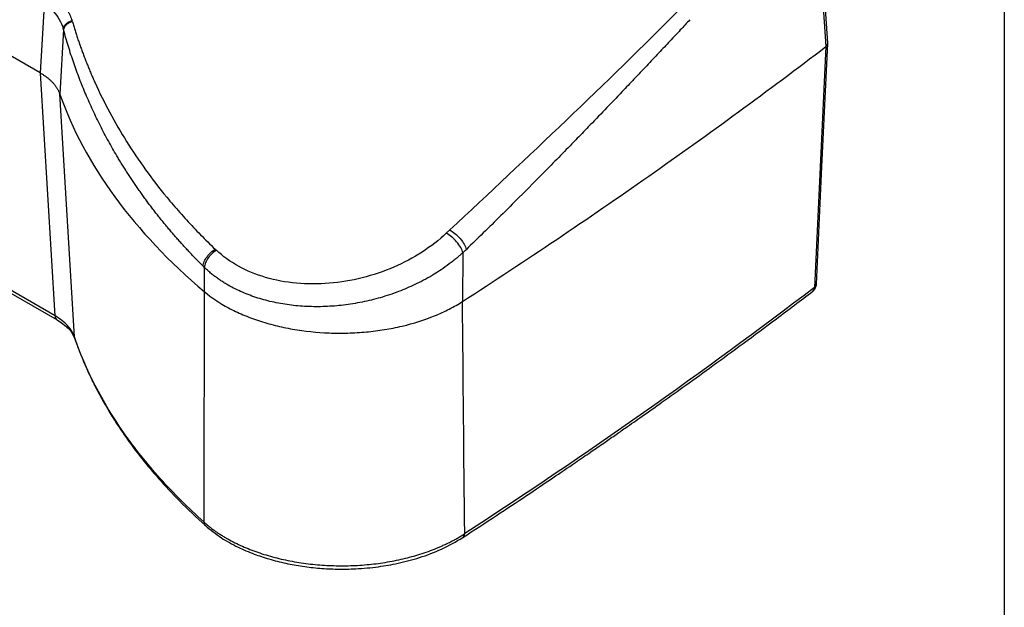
# Model space of a CAD drawing. Header units: millimetres. Extents: x 0 to 2235, y 0 to 1727.
# Tile 59 of 60: x 1956 to 2235, y 1148 to 1315. Entities that reach past the tile are written whole.
import ezdxf

# ---------------------------------------------------------------- set-up
doc = ezdxf.new("R2010")
doc.units = ezdxf.units.MM
doc.header["$LTSCALE"] = 2

msp = doc.modelspace()

# ---------------------------------------------------------------- linework, layer by layer
at = {"color": 7, "linetype": 'Continuous'}
msp.add_line((2235.2, 1727.2), (2235.2, 0), dxfattribs=at)
for p, q in [((1961.69, 1299.84), (1728.35, 1434.55)), ((2181.46, 1355.44), (2184.58, 1307.27)), ((1962.9, 1320.63), (1961.69, 1299.84)), ((1968.35, 1312.08), (1967.28, 1293.84)), ((2184.57, 1307.27), (2181.36, 1239)), ((1961.8, 1299.78), (1961.69, 1299.84)), ((1961.69, 1299.84), (1961.69, 1299.84)), ((1965.95, 1230.94), (1961.8, 1299.78)), ((1971.42, 1225.03), (1967.25, 1293.92)), ((1965.95, 1230.94), (1880.45, 1280.3)), ((1880.96, 1279.21), (1966.5, 1229.83)), ((2077.91, 1255.3), (2076.92, 1254.38)), ((2011.36, 1249.87), (2011.71, 1249.55)), ((2081.63, 1248.86), (2081.52, 1235.04)), ((2008.26, 1244.71), (2008.28, 1237.82)), ((1971.58, 1224.47), (1971.42, 1225.03))]:
    msp.add_line(p, q)
at = {"flags": 128}
for points in [[(2185.11, 1308.25), (2183.58, 1331.96), (2182, 1356.43)], [(2181.9, 1239.92), (2183.47, 1273.18), (2185.11, 1308.15)]]:
    msp.add_lwpolyline(points, dxfattribs=at)
for centre, radius, start, end in [((1967.23, 1230.89), 1.28, 177.5367, 234.5685), ((2009.56, 1172.57), 1.45, 180.7249, 226.7821), ((2080.82, 1169.2), 1.32, 306.445, 1.5204)]:
    msp.add_arc(centre, radius, start, end)
for points, knots in [([(1967.33, 1320.05), (1967.44, 1319.95), (1967.64, 1319.75), (1967.92, 1319.45), (1968.2, 1319.14), (1968.47, 1318.82), (1968.72, 1318.5), (1968.97, 1318.17), (1969.2, 1317.84), (1969.49, 1317.39), (1969.83, 1316.81), (1970.19, 1316.1), (1970.51, 1315.38), (1970.68, 1314.88), (1970.76, 1314.64)], [0, 0, 0, 0, 0.0624284, 0.1247668, 0.1870497, 0.2493118, 0.3115879, 0.3739126, 0.4363205, 0.498846, 0.6241229, 0.7492223, 0.8744221, 1, 1, 1, 1]), ([(1965.36, 1317.31), (1966.06, 1316.59), (1966.66, 1315.8), (1967.64, 1314.14), (1968.01, 1313.26), (1968.27, 1312.35)], [0, 0, 0, 0, 0.5, 0.5, 1, 1, 1, 1]), ([(2143.26, 1317.95), (2132.71, 1307.33), (2121.9, 1296.84), (2100.04, 1276), (2088.98, 1265.65), (2077.91, 1255.3)], [0, 0, 0, 0, 0.5, 0.5, 1, 1, 1, 1]), ([(1968.27, 1312.35), (1968.3, 1312.57), (1968.38, 1312.81), (1968.64, 1313.29), (1968.83, 1313.52), (1969.29, 1313.95), (1969.57, 1314.14), (1970.16, 1314.44), (1970.46, 1314.56), (1970.76, 1314.64)], [0, 0, 0, 0, 0.25, 0.25, 0.5, 0.5, 0.75, 0.75, 1, 1, 1, 1]), ([(1970.85, 1314.34), (1970.55, 1314.26), (1970.24, 1314.15), (1969.65, 1313.85), (1969.37, 1313.67), (1968.9, 1313.24), (1968.71, 1313.01), (1968.45, 1312.53), (1968.37, 1312.3), (1968.35, 1312.08)], [0, 0, 0, 0, 0.25, 0.25, 0.5, 0.5, 0.75, 0.75, 1, 1, 1, 1]), ([(1970.85, 1314.34), (1970.98, 1313.92), (1971.23, 1313.08), (1971.62, 1311.82), (1972.02, 1310.57), (1972.43, 1309.32), (1972.86, 1308.07), (1973.3, 1306.83), (1973.75, 1305.59), (1974.22, 1304.35), (1974.7, 1303.12), (1975.19, 1301.89), (1975.7, 1300.66), (1976.21, 1299.44), (1976.74, 1298.22), (1978.38, 1294.57), (1981.36, 1288.54), (1986.14, 1280.32), (1991.54, 1272.31), (1996.1, 1266.4), (1999.44, 1262.42), (2001.31, 1260.27), (2003.23, 1258.14), (2005.19, 1256.04), (2007.2, 1253.96), (2009.25, 1251.9), (2010.66, 1250.55), (2011.36, 1249.87)], [0, 0, 0, 0, 0.017685, 0.035369, 0.053051, 0.070733, 0.088416, 0.106101, 0.123788, 0.141479, 0.159175, 0.176875, 0.194583, 0.212297, 0.230019, 0.247751, 0.372292, 0.497, 0.62227, 0.747713, 0.783725, 0.819735, 0.855749, 0.891775, 0.927821, 0.963893, 1, 1, 1, 1]), ([(2146.01, 1314.9), (2145.11, 1313.93), (2143.22, 1311.92), (2140.28, 1308.77), (2137.1, 1305.4), (2133.7, 1301.79), (2130.24, 1298.14), (2126.28, 1293.97), (2121.97, 1289.46), (2117.57, 1284.89), (2111.97, 1279.1), (2105.45, 1272.45), (2098.35, 1265.3), (2092.47, 1259.44), (2087.47, 1254.52), (2084.2, 1251.35), (2082.6, 1249.8)], [0, 0, 0, 0, 0.044132, 0.091829, 0.143092, 0.197921, 0.256317, 0.309431, 0.388055, 0.462525, 0.51859, 0.653764, 0.769267, 0.850078, 0.926989, 1, 1, 1, 1]), ([(2007.92, 1245.05), (2007.6, 1245.37), (2006.96, 1246.01), (2006.01, 1246.98), (2005.06, 1247.96), (2004.13, 1248.95), (2003.2, 1249.94), (2002.28, 1250.95), (2001.36, 1251.96), (2000.46, 1252.98), (1999.56, 1254.01), (1998.67, 1255.05), (1997.79, 1256.1), (1996.91, 1257.15), (1996.05, 1258.21), (1995.19, 1259.29), (1994.34, 1260.37), (1993.5, 1261.46), (1992.67, 1262.55), (1991.85, 1263.66), (1991.04, 1264.77), (1990.24, 1265.89), (1989.44, 1267.02), (1988.66, 1268.16), (1987.88, 1269.31), (1987.12, 1270.46), (1986.36, 1271.63), (1985.61, 1272.8), (1984.88, 1273.98), (1984.15, 1275.16), (1982.85, 1277.34), (1981.02, 1280.55), (1978.76, 1284.84), (1976.62, 1289.25), (1974.98, 1292.96), (1973.74, 1295.94), (1972.87, 1298.15), (1972.03, 1300.4), (1971.23, 1302.67), (1970.45, 1304.98), (1969.71, 1307.31), (1969, 1309.68), (1968.57, 1311.28), (1968.35, 1312.08)], [0, 0, 0, 0, 0.016444, 0.032934, 0.049471, 0.066053, 0.082682, 0.099357, 0.116078, 0.132846, 0.149659, 0.166519, 0.183426, 0.200379, 0.217378, 0.234424, 0.251516, 0.268655, 0.28584, 0.303072, 0.32035, 0.337675, 0.355046, 0.372465, 0.38993, 0.407441, 0.424999, 0.442604, 0.460256, 0.477955, 0.4957, 0.557143, 0.61947, 0.682681, 0.746777, 0.777391, 0.808301, 0.839508, 0.871013, 0.902814, 0.934912, 0.967308, 1, 1, 1, 1]), ([(2081.52, 1235.04), (2099.53, 1246.67), (2117.14, 1258.51), (2151.5, 1282.59), (2168.25, 1294.83), (2184.57, 1307.27)], [0, 0, 0, 0, 0.5, 0.5, 1, 1, 1, 1]), ([(2184.58, 1307.27), (2184.75, 1307.42), (2185.07, 1307.73), (2185.09, 1308.08), (2185.1, 1308.25)], [0, 0, 0, 0, 0.521674, 1, 1, 1, 1]), ([(1961.8, 1299.78), (1961.93, 1299.71), (1962.17, 1299.56), (1962.53, 1299.34), (1962.88, 1299.11), (1963.21, 1298.87), (1963.54, 1298.63), (1963.86, 1298.39), (1964.17, 1298.14), (1964.46, 1297.88), (1964.75, 1297.62), (1965.02, 1297.35), (1965.28, 1297.08), (1965.52, 1296.81), (1965.76, 1296.53), (1965.98, 1296.25), (1966.19, 1295.97), (1966.38, 1295.68), (1966.56, 1295.39), (1966.73, 1295.1), (1966.88, 1294.81), (1967.02, 1294.51), (1967.14, 1294.22), (1967.22, 1294.02), (1967.25, 1293.92)], [0, 0, 0, 0, 0.0449, 0.089957, 0.135155, 0.180481, 0.225919, 0.271452, 0.317067, 0.362745, 0.408473, 0.454232, 0.500008, 0.545783, 0.591542, 0.637269, 0.682947, 0.72856, 0.774092, 0.819528, 0.864852, 0.910048, 0.955103, 1, 1, 1, 1]), ([(1967.28, 1293.84), (1970.81, 1283.84), (1976.06, 1274.05), (1989.81, 1255.25), (1998.31, 1246.25), (2008.27, 1237.83)], [0, 0, 0, 0, 0.5, 0.5, 1, 1, 1, 1]), ([(2076.92, 1254.38), (2074.86, 1252.45), (2072.56, 1250.66), (2067.55, 1247.43), (2064.84, 1245.98), (2059.14, 1243.53), (2056.15, 1242.51), (2050.01, 1240.97), (2046.87, 1240.44), (2040.59, 1239.93), (2037.46, 1239.93), (2031.39, 1240.49), (2028.44, 1241.05), (2022.9, 1242.67), (2020.31, 1243.73), (2015.61, 1246.32), (2013.51, 1247.85), (2011.71, 1249.55)], [0, 0, 0, 0, 0.125, 0.125, 0.25, 0.25, 0.375, 0.375, 0.5, 0.5, 0.625, 0.625, 0.75, 0.75, 0.875, 0.875, 1, 1, 1, 1]), ([(2081.63, 1248.86), (2081.51, 1249.29), (2081.3, 1249.79), (2080.7, 1250.85), (2080.31, 1251.42), (2079.4, 1252.48), (2078.89, 1252.97), (2077.88, 1253.8), (2077.38, 1254.13), (2076.92, 1254.38)], [0, 0, 0, 0, 0.25, 0.25, 0.5, 0.5, 0.75, 0.75, 1, 1, 1, 1]), ([(2077.91, 1255.3), (2078.36, 1255.06), (2078.86, 1254.73), (2079.87, 1253.91), (2080.38, 1253.41), (2081.29, 1252.35), (2081.68, 1251.79), (2082.28, 1250.73), (2082.48, 1250.23), (2082.6, 1249.8)], [0, 0, 0, 0, 0.25, 0.25, 0.5, 0.5, 0.75, 0.75, 1, 1, 1, 1]), ([(2007.92, 1245.05), (2007.97, 1245.45), (2008.08, 1245.89), (2008.46, 1246.81), (2008.72, 1247.28), (2009.36, 1248.17), (2009.74, 1248.59), (2010.54, 1249.32), (2010.96, 1249.63), (2011.36, 1249.87)], [0, 0, 0, 0, 0.25, 0.25, 0.5, 0.5, 0.75, 0.75, 1, 1, 1, 1]), ([(2011.71, 1249.55), (2011.31, 1249.31), (2010.9, 1249.01), (2010.11, 1248.29), (2009.73, 1247.87), (2009.09, 1246.98), (2008.82, 1246.5), (2008.43, 1245.57), (2008.31, 1245.12), (2008.26, 1244.71)], [0, 0, 0, 0, 0.25, 0.25, 0.5, 0.5, 0.75, 0.75, 1, 1, 1, 1]), ([(2081.63, 1248.86), (2081.48, 1248.73), (2081.13, 1248.41), (2080.54, 1247.88), (2079.78, 1247.24), (2078.84, 1246.48), (2077.39, 1245.37), (2075.61, 1244.1), (2072.61, 1242.18), (2068.85, 1240.13), (2063.92, 1237.97), (2058.95, 1236.26), (2053.71, 1234.92), (2048.48, 1234.03), (2043.2, 1233.55), (2038.02, 1233.52), (2032.94, 1233.91), (2028.05, 1234.73), (2023.4, 1235.95), (2019.04, 1237.58), (2015.98, 1239.1), (2014.02, 1240.26), (2012.99, 1240.92), (2011.99, 1241.61), (2011.01, 1242.34), (2010.06, 1243.1), (2009.13, 1243.89), (2008.55, 1244.44), (2008.26, 1244.71)], [0, 0, 0, 0, 0.008062, 0.018615, 0.031721, 0.047452, 0.06589, 0.102518, 0.131272, 0.200105, 0.260235, 0.325393, 0.386694, 0.449836, 0.510832, 0.572597, 0.633258, 0.694183, 0.754862, 0.815506, 0.876747, 0.893766, 0.911012, 0.928467, 0.946112, 0.963929, 0.981898, 1, 1, 1, 1]), ([(2008.27, 1237.83), (2008.25, 1232.29), (2008.22, 1221.28), (2008.18, 1204.86), (2008.14, 1188.64), (2008.12, 1177.89), (2008.11, 1172.55)], [0, 0, 0, 0, 0.254223, 0.505631, 0.754223, 1, 1, 1, 1]), ([(2008.28, 1237.82), (2010.28, 1236.12), (2012.58, 1234.59), (2016.44, 1232.53), (2017.8, 1231.88), (2020.66, 1230.66), (2022.14, 1230.11), (2025.19, 1229.1), (2026.75, 1228.65), (2029.98, 1227.85), (2031.63, 1227.5), (2036.74, 1226.61), (2040.19, 1226.25), (2044.57, 1226.08), (2045.44, 1226.07), (2047.21, 1226.06), (2048.1, 1226.06), (2050.76, 1226.14), (2052.51, 1226.24), (2055.97, 1226.57), (2057.68, 1226.79), (2060.22, 1227.2), (2061.05, 1227.35), (2062.72, 1227.68), (2063.55, 1227.86), (2067.66, 1228.83), (2070.74, 1229.81), (2074.32, 1231.27), (2075.03, 1231.57), (2076.41, 1232.2), (2077.09, 1232.53), (2079.08, 1233.56), (2080.34, 1234.28), (2081.52, 1235.04)], [0, 0, 0, 0, 0.125, 0.125, 0.1875, 0.1875, 0.25, 0.25, 0.3125, 0.3125, 0.375, 0.375, 0.5, 0.5, 0.53125, 0.53125, 0.5625, 0.5625, 0.625, 0.625, 0.6875, 0.6875, 0.71875, 0.71875, 0.75, 0.75, 0.875, 0.875, 0.90625, 0.90625, 0.9375, 0.9375, 1, 1, 1, 1]), ([(2081.6, 1168.13), (2084.8, 1170.21), (2090.85, 1174.16), (2099.34, 1179.8), (2106.79, 1184.8), (2112.85, 1188.91), (2117.66, 1192.21), (2121.38, 1194.77), (2124.66, 1197.04), (2128.28, 1199.57), (2132.79, 1202.72), (2138.53, 1206.78), (2145.23, 1211.56), (2152.87, 1217.08), (2161.43, 1223.34), (2170.89, 1230.36), (2177.43, 1235.32), (2180.86, 1237.92)], [0, 0, 0, 0, 0.092379, 0.175081, 0.248105, 0.31145, 0.354432, 0.391438, 0.422469, 0.452473, 0.50033, 0.558308, 0.626406, 0.704624, 0.792963, 0.891422, 1, 1, 1, 1]), ([(2181.36, 1239), (2181.33, 1238.74), (2181.26, 1238.29), (2180.96, 1238.06), (2180.83, 1237.96)], [0, 0, 0, 0, 0.575559, 1, 1, 1, 1]), ([(2180.84, 1237.93), (2180.88, 1237.95), (2181.18, 1238.14), (2181.37, 1238.44), (2181.55, 1238.71)], [0, 0, 0, 0, 0.115324, 1, 1, 1, 1]), ([(2181.36, 1239), (2181.53, 1239.16), (2181.83, 1239.43), (2181.86, 1239.77), (2181.87, 1239.92)], [0, 0, 0, 0, 0.55965, 1, 1, 1, 1]), ([(2181.55, 1238.71), (2181.7, 1239.04), (2181.88, 1239.43), (2181.89, 1239.85), (2181.89, 1239.92)], [0, 0, 0, 0, 0.834747, 1, 1, 1, 1]), ([(1971.42, 1225.03), (1971.03, 1226.14), (1970.37, 1227.22), (1968.52, 1229.21), (1967.33, 1230.14), (1965.95, 1230.94)], [0, 0, 0, 0, 0.5, 0.5, 1, 1, 1, 1]), ([(1966.5, 1229.83), (1967.65, 1229.06), (1969.42, 1227.86), (1970.91, 1225.99), (1971.33, 1224.98), (1971.55, 1224.46)], [0, 0, 0, 0, 0.473326, 0.73018, 1, 1, 1, 1]), ([(2008.11, 1172.55), (2003.67, 1176.54), (1999.54, 1180.65), (1991.98, 1189.08), (1988.55, 1193.39), (1979.32, 1206.59), (1974.61, 1215.73), (1971.42, 1225.03)], [0, 0, 0, 0, 0.25, 0.25, 0.5, 0.5, 1, 1, 1, 1]), ([(1971.55, 1224.46), (1972.14, 1222.83), (1973.23, 1219.81), (1975.03, 1215.65), (1976.68, 1212.18), (1978.11, 1209.4), (1979.26, 1207.3), (1980.18, 1205.69), (1981.06, 1204.19), (1982.33, 1202.1), (1984.27, 1199.09), (1987.06, 1195.06), (1990.74, 1190.2), (1995.47, 1184.56), (2001.38, 1178.19), (2006.07, 1173.83), (2008.57, 1171.51)], [0, 0, 0, 0, 0.086803, 0.161508, 0.224117, 0.27463, 0.31305, 0.339376, 0.36309, 0.39619, 0.454984, 0.530527, 0.622813, 0.731831, 0.857566, 1, 1, 1, 1]), ([(2008.11, 1172.55), (2008.26, 1172.42), (2008.54, 1172.16), (2008.99, 1171.79), (2009.43, 1171.42), (2009.89, 1171.06), (2010.34, 1170.71), (2010.8, 1170.37), (2011.26, 1170.03), (2011.72, 1169.71), (2012.18, 1169.4), (2012.64, 1169.1), (2013.1, 1168.8), (2013.56, 1168.52), (2014.02, 1168.25), (2014.47, 1167.98), (2016.08, 1167.06), (2018.96, 1165.63), (2023.43, 1163.87), (2028.16, 1162.44), (2033.19, 1161.32), (2038.37, 1160.55), (2043.69, 1160.14), (2049.05, 1160.08), (2054.38, 1160.37), (2059.64, 1161.03), (2064.69, 1162.02), (2069.58, 1163.36), (2072.97, 1164.58), (2075.11, 1165.48), (2076.09, 1165.92), (2077.09, 1166.39), (2078.1, 1166.89), (2079.12, 1167.42), (2080.14, 1167.99), (2081.15, 1168.6), (2081.81, 1169.02), (2082.14, 1169.23)], [0, 0, 0, 0, 0.009275, 0.018439, 0.027486, 0.036411, 0.045211, 0.053879, 0.062412, 0.070806, 0.079055, 0.087157, 0.095106, 0.102899, 0.110533, 0.118003, 0.125306, 0.189397, 0.250349, 0.313497, 0.375222, 0.437823, 0.500002, 0.562184, 0.624781, 0.68651, 0.749654, 0.810611, 0.874697, 0.888534, 0.902944, 0.917904, 0.933389, 0.94937, 0.965819, 0.982706, 1, 1, 1, 1]), ([(2008.57, 1171.51), (2010.02, 1170.33), (2012.76, 1168.1), (2017.56, 1165.45), (2022.14, 1163.48), (2026.7, 1161.96), (2031.3, 1160.79), (2036.14, 1159.92), (2041.03, 1159.37), (2046.08, 1159.12), (2051.66, 1159.22), (2057.46, 1159.75), (2063.54, 1160.82), (2069.6, 1162.43), (2075.92, 1164.8), (2079.65, 1166.98), (2081.6, 1168.13)], [0, 0, 0, 0, 0.087068, 0.164003, 0.23089, 0.287799, 0.349733, 0.408671, 0.467694, 0.52682, 0.588878, 0.66624, 0.735334, 0.813953, 0.902153, 1, 1, 1, 1])]:
    msp.add_open_spline(points, degree=3, knots=knots)
for points in [[(1970.85, 1314.34), (1970.82, 1314.44), (1970.79, 1314.54), (1970.76, 1314.64)], [(1968.27, 1312.35), (1968.3, 1312.26), (1968.32, 1312.17), (1968.35, 1312.08)], [(2184.58, 1307.27), (2184.58, 1307.27), (2184.57, 1307.27), (2184.57, 1307.27)], [(1967.28, 1293.84), (1967.27, 1293.87), (1967.26, 1293.89), (1967.25, 1293.92)], [(1967.28, 1293.84), (1967.28, 1293.84), (1967.28, 1293.84), (1967.28, 1293.84)], [(2081.63, 1248.86), (2081.95, 1249.18), (2082.28, 1249.49), (2082.6, 1249.8)], [(2007.92, 1245.05), (2008.03, 1244.94), (2008.15, 1244.83), (2008.26, 1244.71)], [(2008.28, 1237.82), (2008.28, 1237.82), (2008.27, 1237.82), (2008.27, 1237.83)], [(2181.36, 1239), (2149.88, 1215.01), (2116.78, 1191.73), (2082.14, 1169.23)], [(2082.14, 1169.23), (2081.92, 1191.15), (2081.71, 1213.09), (2081.52, 1235.04)]]:
    msp.add_open_spline(points, degree=3)

doc.saveas('drawing.dxf')
